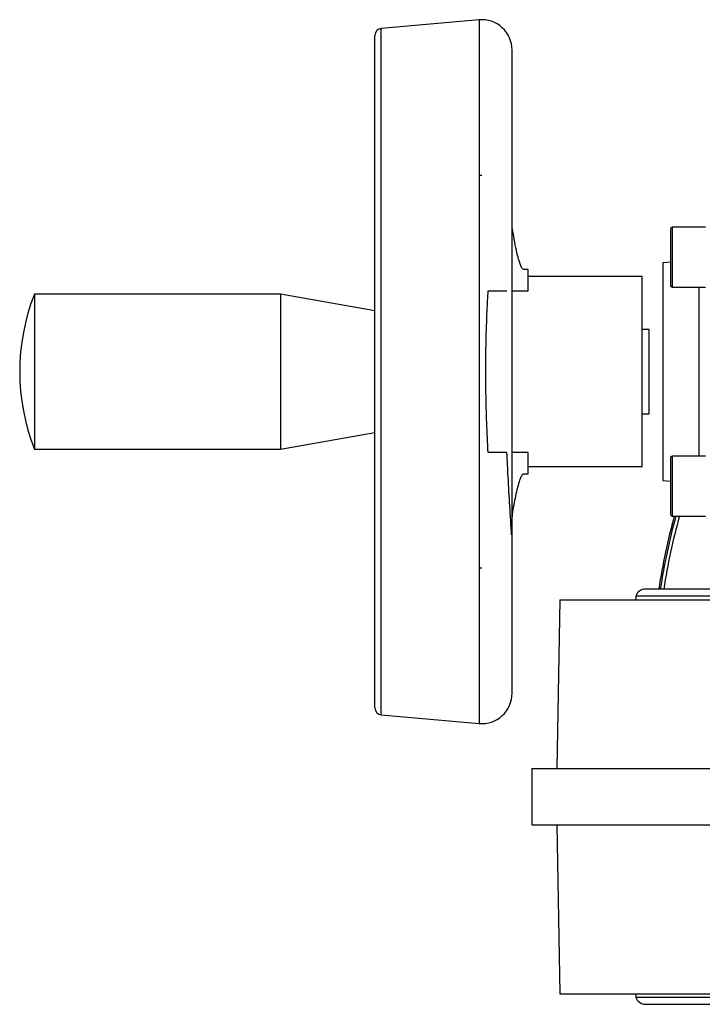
# Model space of a CAD drawing. Header units: millimetres. Extents: x 351 to 1801, y 78 to 1352.
# Tile 10 of 39: x 641 to 738, y 1212 to 1352. Entities that reach past the tile are written whole.
import ezdxf

# ---------------------------------------------------------------- set-up
doc = ezdxf.new("R2010")
doc.units = ezdxf.units.MM

msp = doc.modelspace()

# ---------------------------------------------------------------- linework, layer by layer
at = {"color": 7, "linetype": 'Continuous', "lineweight": 25}
for p, q in [((706.66, 1351.51), (692.76, 1350.29)), ((711.35, 1255.8), (711.35, 1347.21)), ((707.04, 1329.4), (706.66, 1329.37)), ((738.86, 1322.02), (734.11, 1322.02)), ((733.86, 1317.07), (732.77, 1316.97)), ((732.77, 1316.97), (732.77, 1286.04)), ((713.66, 1316.01), (713, 1316.01)), ((713.66, 1313.01), (713.66, 1316.01)), ((729.85, 1315.01), (713.66, 1315.01)), ((729.85, 1288.01), (729.85, 1315.01)), ((678.44, 1312.51), (643.44, 1312.51)), ((643.44, 1312.51), (643.44, 1301.51)), ((691.85, 1310.14), (678.44, 1312.51)), ((678.44, 1312.51), (678.44, 1290.51)), ((711.35, 1313.01), (713.66, 1313.01)), ((734.11, 1313.52), (738.86, 1313.52)), ((730.85, 1307.51), (729.85, 1307.51)), ((730.85, 1295.51), (730.85, 1307.51)), ((643.44, 1301.51), (643.44, 1290.51)), ((729.85, 1295.51), (730.85, 1295.51)), ((678.44, 1290.51), (691.85, 1292.87)), ((643.44, 1290.51), (678.44, 1290.51)), ((713.66, 1290), (711.35, 1290)), ((713.66, 1287.01), (713.66, 1290)), ((738.86, 1289.49), (734.11, 1289.49)), ((713.66, 1288.01), (729.85, 1288.01)), ((713, 1287.01), (713.66, 1287.01)), ((732.77, 1286.04), (733.86, 1285.94)), ((734.11, 1280.99), (738.86, 1280.99)), ((706.66, 1273.64), (707.04, 1273.61)), ((912.01, 1270.61), (730.31, 1270.61)), ((718.16, 1269.1), (717.74, 1245.11)), ((718.16, 1269.1), (924.16, 1269.1)), ((728.96, 1269.61), (728.96, 1269.1)), ((913.36, 1269.61), (728.96, 1269.61)), ((692.76, 1252.72), (706.66, 1251.51)), ((714.17, 1245.11), (714.17, 1237.11)), ((714.17, 1245.11), (754.68, 1245.11)), ((714.17, 1237.11), (754.68, 1237.11)), ((717.74, 1237.11), (718.16, 1213.11)), ((718.16, 1213.11), (924.16, 1213.11)), ((728.96, 1213.11), (728.96, 1212.61)), ((728.96, 1212.61), (913.36, 1212.61)), ((730.31, 1211.61), (912.01, 1211.61))]:
    msp.add_line(p, q, dxfattribs=at)
at = {"color": 8, "linetype": 'Continuous', "lineweight": 25}
for p, q in [((692.76, 1252.72), (692.76, 1350.29)), ((706.66, 1351.51), (706.66, 1251.51)), ((734.11, 1322.02), (734.11, 1313.52)), ((737.95, 1301.51), (737.95, 1313.52)), ((737.95, 1289.49), (737.95, 1301.51)), ((734.11, 1289.49), (734.11, 1280.99))]:
    msp.add_line(p, q, dxfattribs=at)
at = {"color": 7, "linetype": 'Continuous', "lineweight": 25}
for centre, radius, start, end in [((692.85, 1349.29), 1, 95, 180), ((707.04, 1347.21), 4.31, 0, 95), ((734.11, 1321.77), 0.25, 90, 180), ((671.35, 1301.51), 30, 158.4898, 201.5102), ((734.11, 1313.77), 0.25, 180, 270), ((734.11, 1289.24), 0.25, 90, 180), ((821.16, 1257.11), 89.97, 164.6043, 171.3705), ((821.16, 1257.11), 89.75, 164.5655, 171.3491), ((821.16, 1257.11), 89.75, 164.5654, 171.3491), ((734.11, 1281.24), 0.25, 180, 270), ((730.31, 1269.19), 1.41, 90, 163.0577), ((707.04, 1255.8), 4.31, 265, 360), ((692.85, 1253.72), 1, 180, 265), ((730.31, 1213.02), 1.41, 196.9423, 270)]:
    msp.add_arc(centre, radius, start, end, dxfattribs=at)
at = {"color": 8, "linetype": 'Continuous', "lineweight": 25}
for radius, start, end in [(89.97, 164.6042, 171.3705), (89.26, 164.4789, 171.3014)]:
    msp.add_arc((821.16, 1257.11), radius, start, end, dxfattribs=at)
at = {"color": 7, "linetype": 'Continuous', "lineweight": 25}
for points, knots in [([(691.85, 1301.51), (691.85, 1303.45), (691.85, 1307.39), (691.85, 1313.31), (691.85, 1318.72), (691.85, 1323.53), (691.85, 1327.73), (691.85, 1331.69), (691.85, 1335.36), (691.85, 1338.66), (691.85, 1341.55), (691.85, 1344.01), (691.85, 1346.2), (691.85, 1347.94), (691.85, 1349.09), (691.85, 1349.22), (691.85, 1349.29)], [0, 0, 0, 0, 0.077628, 0.157664, 0.239951, 0.304276, 0.368607, 0.4343, 0.5, 0.565693, 0.631393, 0.695717, 0.760049, 0.84233, 0.922367, 1, 1, 1, 1]), ([(713, 1316.01), (712.91, 1316.07), (712.73, 1316.18), (712.44, 1316.97), (712.13, 1318.05), (711.81, 1319.45), (711.56, 1320.93), (711.38, 1321.97), (711.35, 1322.47), (711.35, 1322.53)], [0, 0, 0, 0, 0.1899839, 0.3564627, 0.5273733, 0.7044213, 0.8856127, 0.9861679, 1, 1, 1, 1]), ([(733.86, 1321.77), (733.86, 1321.72), (733.86, 1321.63), (733.86, 1321.13), (733.86, 1320.62), (733.86, 1319.98), (733.86, 1319.05), (733.86, 1318.27), (733.86, 1317.77)], [0, 0, 0, 0, 0.239457, 0.368361, 0.5, 0.631639, 0.760543, 1, 1, 1, 1]), ([(733.86, 1317.77), (733.86, 1317.27), (733.86, 1316.49), (733.86, 1315.56), (733.86, 1314.92), (733.86, 1314.4), (733.86, 1313.9), (733.86, 1313.82), (733.86, 1313.77)], [0, 0, 0, 0, 0.239457, 0.368361, 0.5, 0.631639, 0.760543, 1, 1, 1, 1]), ([(707.96, 1290), (707.88, 1291.4), (707.74, 1294.21), (707.64, 1298.07), (707.61, 1301.96), (707.65, 1305.84), (707.78, 1309.69), (707.9, 1312.05), (707.96, 1313.01)], [0, 0, 0, 0, 0.185359, 0.372632, 0.500001, 0.68538, 0.872756, 1, 1, 1, 1]), ([(707.96, 1313.01), (708.41, 1313.01), (709.32, 1313.01), (710.17, 1313.01), (710.53, 1313.01), (710.62, 1313.01)], [0, 0, 0, 0, 0.429123, 0.857818, 1, 1, 1, 1]), ([(691.85, 1253.72), (691.85, 1253.79), (691.85, 1253.92), (691.85, 1255.07), (691.85, 1256.81), (691.85, 1259), (691.85, 1261.46), (691.85, 1264.35), (691.85, 1267.65), (691.85, 1271.32), (691.85, 1275.28), (691.85, 1279.48), (691.85, 1284.29), (691.85, 1289.7), (691.85, 1295.62), (691.85, 1299.56), (691.85, 1301.51)], [0, 0, 0, 0, 0.077627, 0.157664, 0.239951, 0.304276, 0.368607, 0.4343, 0.5, 0.565693, 0.631393, 0.695717, 0.760049, 0.84233, 0.922369, 1, 1, 1, 1]), ([(710.62, 1290), (710.31, 1290), (709.7, 1290), (708.68, 1290), (708.08, 1290), (707.96, 1290)], [0, 0, 0, 0, 0.44097, 0.882438, 1, 1, 1, 1]), ([(711.28, 1278.3), (711.2, 1279.67), (711.04, 1282.42), (710.8, 1286.3), (710.68, 1288.85), (710.62, 1290)], [0, 0, 0, 0, 0.3546642, 0.7091888, 1, 1, 1, 1]), ([(733.86, 1289.24), (733.86, 1289.19), (733.86, 1289.11), (733.86, 1288.61), (733.86, 1288.09), (733.86, 1287.45), (733.86, 1286.52), (733.86, 1285.24), (733.86, 1283.96), (733.86, 1283.03), (733.86, 1282.39), (733.86, 1281.88), (733.86, 1281.38), (733.86, 1281.3), (733.86, 1281.24)], [0, 0, 0, 0, 0.119728, 0.18418, 0.25, 0.31582, 0.380272, 0.5, 0.619728, 0.68418, 0.75, 0.81582, 0.880272, 1, 1, 1, 1]), ([(711.35, 1280.45), (711.39, 1280.81), (711.48, 1281.74), (711.7, 1282.94), (711.96, 1284.24), (712.25, 1285.42), (712.53, 1286.32), (712.79, 1286.89), (712.93, 1286.97), (713, 1287.01)], [0, 0, 0, 0, 0.08989, 0.229294, 0.368984, 0.537988, 0.706853, 0.853519, 1, 1, 1, 1])]:
    msp.add_open_spline(points, degree=3, knots=knots, dxfattribs=at)

doc.saveas('drawing.dxf')
